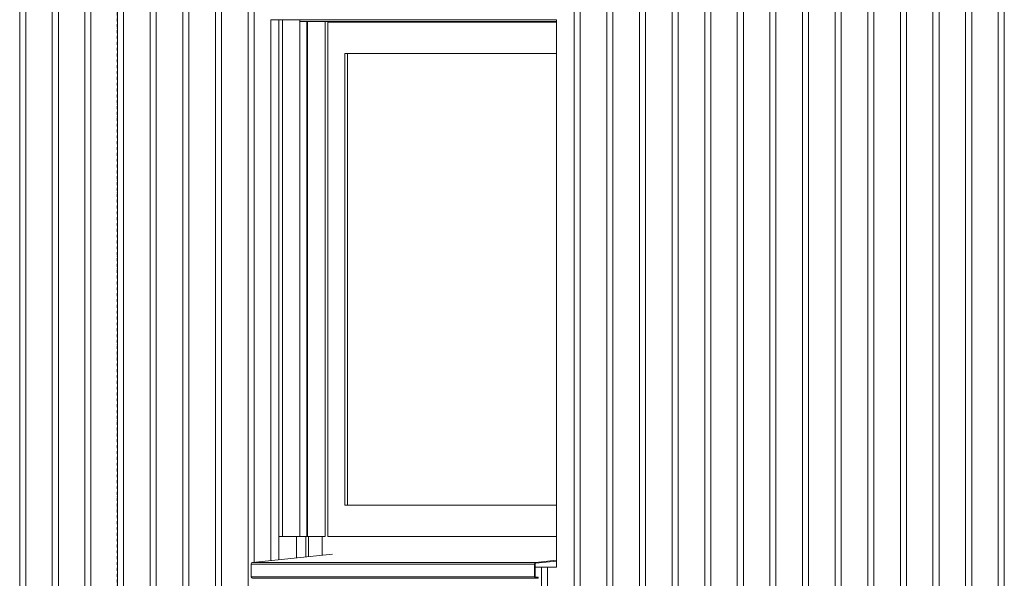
# Model space of a CAD drawing. Extents: x 0 to 92550, y 0 to 59400.
# Tile 81 of 105: x 20529 to 22654, y 46275 to 47480. Entities that reach past the tile are written whole.
import ezdxf
from ezdxf.xclip import XClip

# ---------------------------------------------------------------- set-up
doc = ezdxf.new("R2010")
doc.units = 0
doc.header["$MEASUREMENT"] = 0
doc.header["$XCLIPFRAME"] = 0
doc.linetypes.add('Streep-punt fijn', pattern=[1251.000023, 626.000023, -312.5, 0, -312.5])
for name, color, linetype in [('ZZ 21 Buitenwand spouwblad hsb', 7, 'Continuous'), ('ZZ 31 Waterslagen', 7, 'Continuous'), ('ZZ 31 Zonwering', 7, 'Continuous'), ('ZZ 41 Buitenwandafwerking gevelhout', 7, 'Continuous'), ('ZZ A Stramien', 7, 'Continuous')]:
    doc.layers.add(name, color=color, linetype=linetype)

# ---------------------------------------------------------------- blocks, each defined once
blk = doc.blocks.new('*X19')
at = {"layer": 'ZZ 41 Buitenwandafwerking gevelhout', "color": 7, "linetype": 'Continuous', "lineweight": 5, "ltscale": 0.01}
for p, q in [((21126.1, 46365), (21126.1, 46319)), ((21146.2, 46365), (21146.2, 46321.1)), ((21146.2, 46365), (21146.2, 46321.1))]:
    blk.add_line(p, q, dxfattribs=at)
blk = doc.blocks.new('*X20')
at = {"layer": 'ZZ 41 Buitenwandafwerking gevelhout', "color": 7, "linetype": 'Continuous', "lineweight": 5, "ltscale": 0.01}
for p, q in [((20528.7, 47500), (20528.7, 47400)), ((20528.7, 47500), (20528.7, 47400)), ((20541.8, 47500), (20541.8, 47400)), ((20599.1, 47500), (20599.1, 47400)), ((20599.1, 47500), (20599.1, 47400)), ((20612.2, 47500), (20612.2, 47400)), ((20669.5, 47500), (20669.5, 47400)), ((20669.5, 47500), (20669.5, 47400)), ((20682.6, 47500), (20682.6, 47400)), ((20739.9, 47500), (20739.9, 47400)), ((20739.9, 47500), (20739.9, 47400)), ((20753, 47500), (20753, 47400)), ((20810.3, 47500), (20810.3, 47400)), ((20810.3, 47500), (20810.3, 47400)), ((20823.4, 47500), (20823.4, 47400)), ((20880.7, 47500), (20880.7, 47400)), ((20880.7, 47500), (20880.7, 47400)), ((20893.8, 47500), (20893.8, 47400)), ((20951.1, 47500), (20951.1, 47400)), ((20951.1, 47500), (20951.1, 47400)), ((20964.2, 47500), (20964.2, 47400)), ((21021.5, 47500), (21021.5, 47400)), ((21021.5, 47500), (21021.5, 47400)), ((21034.6, 47500), (21034.6, 47400)), ((21725.4, 47500), (21725.4, 47400)), ((21725.4, 47500), (21725.4, 47400)), ((21738.5, 47500), (21738.5, 47400)), ((21795.8, 47500), (21795.8, 47400)), ((21795.8, 47500), (21795.8, 47400)), ((21808.9, 47500), (21808.9, 47400)), ((21866.2, 47500), (21866.2, 47400)), ((21866.2, 47500), (21866.2, 47400)), ((21879.3, 47500), (21879.3, 47400)), ((21936.6, 47500), (21936.6, 47400)), ((21936.6, 47500), (21936.6, 47400)), ((21949.7, 47500), (21949.7, 47400)), ((22007, 47500), (22007, 47400)), ((22007, 47500), (22007, 47400)), ((22020.1, 47500), (22020.1, 47400)), ((22077.4, 47500), (22077.4, 47400)), ((22077.4, 47500), (22077.4, 47400)), ((22090.5, 47500), (22090.5, 47400)), ((22147.8, 47500), (22147.8, 47400)), ((22147.8, 47500), (22147.8, 47400)), ((22160.9, 47500), (22160.9, 47400)), ((22218.2, 47500), (22218.2, 47400)), ((22218.2, 47500), (22218.2, 47400)), ((22231.3, 47500), (22231.3, 47400)), ((22288.6, 47500), (22288.6, 47400)), ((22288.6, 47500), (22288.6, 47400)), ((22301.7, 47500), (22301.7, 47400)), ((22359, 47500), (22359, 47400)), ((22359, 47500), (22359, 47400)), ((22372.1, 47500), (22372.1, 47400)), ((22429.4, 47500), (22429.4, 47400)), ((22429.4, 47500), (22429.4, 47400)), ((22442.5, 47500), (22442.5, 47400)), ((22499.7, 47500), (22499.7, 47400)), ((22499.7, 47500), (22499.7, 47400)), ((22512.8, 47500), (22512.8, 47400)), ((22570.1, 47500), (22570.1, 47400)), ((22570.1, 47500), (22570.1, 47400)), ((22583.2, 47500), (22583.2, 47400)), ((22640.5, 47500), (22640.5, 47400)), ((22640.5, 47500), (22640.5, 47400)), ((22653.6, 47500), (22653.6, 47400)), ((20528.7, 47400), (20528.7, 47300)), ((20528.7, 47400), (20528.7, 47300)), ((20541.8, 47400), (20541.8, 47300)), ((20599.1, 47400), (20599.1, 47300)), ((20599.1, 47400), (20599.1, 47300)), ((20612.2, 47400), (20612.2, 47300)), ((20669.5, 47400), (20669.5, 47300)), ((20669.5, 47400), (20669.5, 47300)), ((20682.6, 47400), (20682.6, 47300)), ((20739.9, 47400), (20739.9, 47300)), ((20739.9, 47400), (20739.9, 47300)), ((20753, 47400), (20753, 47300)), ((20810.3, 47400), (20810.3, 47300)), ((20810.3, 47400), (20810.3, 47300)), ((20823.4, 47400), (20823.4, 47300)), ((20880.7, 47400), (20880.7, 47300)), ((20880.7, 47400), (20880.7, 47300)), ((20893.8, 47400), (20893.8, 47300)), ((20951.1, 47400), (20951.1, 47300)), ((20951.1, 47400), (20951.1, 47300)), ((20964.2, 47400), (20964.2, 47300)), ((21021.5, 47400), (21021.5, 47300)), ((21021.5, 47400), (21021.5, 47300)), ((21034.6, 47400), (21034.6, 47300)), ((21725.4, 47400), (21725.4, 47300)), ((21725.4, 47400), (21725.4, 47300)), ((21738.5, 47400), (21738.5, 47300)), ((21795.8, 47400), (21795.8, 47300)), ((21795.8, 47400), (21795.8, 47300)), ((21808.9, 47400), (21808.9, 47300)), ((21866.2, 47400), (21866.2, 47300)), ((21866.2, 47400), (21866.2, 47300)), ((21879.3, 47400), (21879.3, 47300)), ((21936.6, 47400), (21936.6, 47300)), ((21936.6, 47400), (21936.6, 47300)), ((21949.7, 47400), (21949.7, 47300)), ((22007, 47400), (22007, 47300)), ((22007, 47400), (22007, 47300)), ((22020.1, 47400), (22020.1, 47300)), ((22077.4, 47400), (22077.4, 47300)), ((22077.4, 47400), (22077.4, 47300)), ((22090.5, 47400), (22090.5, 47300)), ((22147.8, 47400), (22147.8, 47300)), ((22147.8, 47400), (22147.8, 47300)), ((22160.9, 47400), (22160.9, 47300)), ((22218.2, 47400), (22218.2, 47300)), ((22218.2, 47400), (22218.2, 47300)), ((22231.3, 47400), (22231.3, 47300)), ((22288.6, 47400), (22288.6, 47300)), ((22288.6, 47400), (22288.6, 47300)), ((22301.7, 47400), (22301.7, 47300)), ((22359, 47400), (22359, 47300)), ((22359, 47400), (22359, 47300)), ((22372.1, 47400), (22372.1, 47300)), ((22429.4, 47400), (22429.4, 47300)), ((22429.4, 47400), (22429.4, 47300)), ((22442.5, 47400), (22442.5, 47300)), ((22499.7, 47400), (22499.7, 47300)), ((22499.7, 47400), (22499.7, 47300)), ((22512.8, 47400), (22512.8, 47300)), ((22570.1, 47400), (22570.1, 47300)), ((22570.1, 47400), (22570.1, 47300)), ((22583.2, 47400), (22583.2, 47300)), ((22640.5, 47400), (22640.5, 47300)), ((22640.5, 47400), (22640.5, 47300)), ((22653.6, 47400), (22653.6, 47300)), ((20528.7, 47300), (20528.7, 47200)), ((20528.7, 47300), (20528.7, 47200)), ((20541.8, 47300), (20541.8, 47200)), ((20599.1, 47300), (20599.1, 47200)), ((20599.1, 47300), (20599.1, 47200)), ((20612.2, 47300), (20612.2, 47200)), ((20669.5, 47300), (20669.5, 47200)), ((20669.5, 47300), (20669.5, 47200)), ((20682.6, 47300), (20682.6, 47200)), ((20739.9, 47300), (20739.9, 47200)), ((20739.9, 47300), (20739.9, 47200)), ((20753, 47300), (20753, 47200)), ((20810.3, 47300), (20810.3, 47200)), ((20810.3, 47300), (20810.3, 47200)), ((20823.4, 47300), (20823.4, 47200)), ((20880.7, 47300), (20880.7, 47200)), ((20880.7, 47300), (20880.7, 47200)), ((20893.8, 47300), (20893.8, 47200)), ((20951.1, 47300), (20951.1, 47200)), ((20951.1, 47300), (20951.1, 47200)), ((20964.2, 47300), (20964.2, 47200)), ((21021.5, 47300), (21021.5, 47200)), ((21021.5, 47300), (21021.5, 47200)), ((21034.6, 47300), (21034.6, 47200)), ((21725.4, 47300), (21725.4, 47200)), ((21725.4, 47300), (21725.4, 47200)), ((21738.5, 47300), (21738.5, 47200)), ((21795.8, 47300), (21795.8, 47200)), ((21795.8, 47300), (21795.8, 47200)), ((21808.9, 47300), (21808.9, 47200)), ((21866.2, 47300), (21866.2, 47200)), ((21866.2, 47300), (21866.2, 47200)), ((21879.3, 47300), (21879.3, 47200)), ((21936.6, 47300), (21936.6, 47200)), ((21936.6, 47300), (21936.6, 47200)), ((21949.7, 47300), (21949.7, 47200)), ((22007, 47300), (22007, 47200)), ((22007, 47300), (22007, 47200)), ((22020.1, 47300), (22020.1, 47200)), ((22077.4, 47300), (22077.4, 47200)), ((22077.4, 47300), (22077.4, 47200)), ((22090.5, 47300), (22090.5, 47200)), ((22147.8, 47300), (22147.8, 47200)), ((22147.8, 47300), (22147.8, 47200)), ((22160.9, 47300), (22160.9, 47200)), ((22218.2, 47300), (22218.2, 47200)), ((22218.2, 47300), (22218.2, 47200)), ((22231.3, 47300), (22231.3, 47200)), ((22288.6, 47300), (22288.6, 47200)), ((22288.6, 47300), (22288.6, 47200)), ((22301.7, 47300), (22301.7, 47200)), ((22359, 47300), (22359, 47200)), ((22359, 47300), (22359, 47200)), ((22372.1, 47300), (22372.1, 47200)), ((22429.4, 47300), (22429.4, 47200)), ((22429.4, 47300), (22429.4, 47200)), ((22442.5, 47300), (22442.5, 47200)), ((22499.7, 47300), (22499.7, 47200)), ((22499.7, 47300), (22499.7, 47200)), ((22512.8, 47300), (22512.8, 47200)), ((22570.1, 47300), (22570.1, 47200)), ((22570.1, 47300), (22570.1, 47200)), ((22583.2, 47300), (22583.2, 47200)), ((22640.5, 47300), (22640.5, 47200)), ((22640.5, 47300), (22640.5, 47200)), ((22653.6, 47300), (22653.6, 47200)), ((20528.7, 47200), (20528.7, 47100)), ((20528.7, 47200), (20528.7, 47100)), ((20541.8, 47200), (20541.8, 47100)), ((20599.1, 47200), (20599.1, 47100)), ((20599.1, 47200), (20599.1, 47100)), ((20612.2, 47200), (20612.2, 47100)), ((20669.5, 47200), (20669.5, 47100)), ((20669.5, 47200), (20669.5, 47100)), ((20682.6, 47200), (20682.6, 47100)), ((20739.9, 47200), (20739.9, 47100)), ((20739.9, 47200), (20739.9, 47100)), ((20753, 47200), (20753, 47100)), ((20810.3, 47200), (20810.3, 47100)), ((20810.3, 47200), (20810.3, 47100)), ((20823.4, 47200), (20823.4, 47100)), ((20880.7, 47200), (20880.7, 47100)), ((20880.7, 47200), (20880.7, 47100)), ((20893.8, 47200), (20893.8, 47100)), ((20951.1, 47200), (20951.1, 47100)), ((20951.1, 47200), (20951.1, 47100)), ((20964.2, 47200), (20964.2, 47100)), ((21021.5, 47200), (21021.5, 47100)), ((21021.5, 47200), (21021.5, 47100)), ((21034.6, 47200), (21034.6, 47100)), ((21725.4, 47200), (21725.4, 47100)), ((21725.4, 47200), (21725.4, 47100)), ((21738.5, 47200), (21738.5, 47100)), ((21795.8, 47200), (21795.8, 47100)), ((21795.8, 47200), (21795.8, 47100)), ((21808.9, 47200), (21808.9, 47100)), ((21866.2, 47200), (21866.2, 47100)), ((21866.2, 47200), (21866.2, 47100)), ((21879.3, 47200), (21879.3, 47100)), ((21936.6, 47200), (21936.6, 47100)), ((21936.6, 47200), (21936.6, 47100)), ((21949.7, 47200), (21949.7, 47100)), ((22007, 47200), (22007, 47100)), ((22007, 47200), (22007, 47100)), ((22020.1, 47200), (22020.1, 47100)), ((22077.4, 47200), (22077.4, 47100)), ((22077.4, 47200), (22077.4, 47100)), ((22090.5, 47200), (22090.5, 47100)), ((22147.8, 47200), (22147.8, 47100)), ((22147.8, 47200), (22147.8, 47100)), ((22160.9, 47200), (22160.9, 47100)), ((22218.2, 47200), (22218.2, 47100)), ((22218.2, 47200), (22218.2, 47100)), ((22231.3, 47200), (22231.3, 47100)), ((22288.6, 47200), (22288.6, 47100)), ((22288.6, 47200), (22288.6, 47100)), ((22301.7, 47200), (22301.7, 47100)), ((22359, 47200), (22359, 47100)), ((22359, 47200), (22359, 47100)), ((22372.1, 47200), (22372.1, 47100)), ((22429.4, 47200), (22429.4, 47100)), ((22429.4, 47200), (22429.4, 47100)), ((22442.5, 47200), (22442.5, 47100)), ((22499.7, 47200), (22499.7, 47100)), ((22499.7, 47200), (22499.7, 47100)), ((22512.8, 47200), (22512.8, 47100)), ((22570.1, 47200), (22570.1, 47100)), ((22570.1, 47200), (22570.1, 47100)), ((22583.2, 47200), (22583.2, 47100)), ((22640.5, 47200), (22640.5, 47100)), ((22640.5, 47200), (22640.5, 47100)), ((22653.6, 47200), (22653.6, 47100)), ((20528.7, 47100), (20528.7, 47000)), ((20528.7, 47100), (20528.7, 47000)), ((20541.8, 47100), (20541.8, 47000)), ((20599.1, 47100), (20599.1, 47000)), ((20599.1, 47100), (20599.1, 47000)), ((20612.2, 47100), (20612.2, 47000)), ((20669.5, 47100), (20669.5, 47000)), ((20669.5, 47100), (20669.5, 47000)), ((20682.6, 47100), (20682.6, 47000)), ((20739.9, 47100), (20739.9, 47000)), ((20739.9, 47100), (20739.9, 47000)), ((20753, 47100), (20753, 47000)), ((20810.3, 47100), (20810.3, 47000)), ((20810.3, 47100), (20810.3, 47000)), ((20823.4, 47100), (20823.4, 47000)), ((20880.7, 47100), (20880.7, 47000)), ((20880.7, 47100), (20880.7, 47000)), ((20893.8, 47100), (20893.8, 47000)), ((20951.1, 47100), (20951.1, 47000)), ((20951.1, 47100), (20951.1, 47000)), ((20964.2, 47100), (20964.2, 47000)), ((21021.5, 47100), (21021.5, 47000)), ((21021.5, 47100), (21021.5, 47000)), ((21034.6, 47100), (21034.6, 47000)), ((21725.4, 47100), (21725.4, 47000)), ((21725.4, 47100), (21725.4, 47000)), ((21738.5, 47100), (21738.5, 47000)), ((21795.8, 47100), (21795.8, 47000)), ((21795.8, 47100), (21795.8, 47000)), ((21808.9, 47100), (21808.9, 47000)), ((21866.2, 47100), (21866.2, 47000)), ((21866.2, 47100), (21866.2, 47000)), ((21879.3, 47100), (21879.3, 47000)), ((21936.6, 47100), (21936.6, 47000)), ((21936.6, 47100), (21936.6, 47000)), ((21949.7, 47100), (21949.7, 47000)), ((22007, 47100), (22007, 47000)), ((22007, 47100), (22007, 47000)), ((22020.1, 47100), (22020.1, 47000)), ((22077.4, 47100), (22077.4, 47000)), ((22077.4, 47100), (22077.4, 47000)), ((22090.5, 47100), (22090.5, 47000)), ((22147.8, 47100), (22147.8, 47000)), ((22147.8, 47100), (22147.8, 47000)), ((22160.9, 47100), (22160.9, 47000)), ((22218.2, 47100), (22218.2, 47000)), ((22218.2, 47100), (22218.2, 47000)), ((22231.3, 47100), (22231.3, 47000)), ((22288.6, 47100), (22288.6, 47000)), ((22288.6, 47100), (22288.6, 47000)), ((22301.7, 47100), (22301.7, 47000)), ((22359, 47100), (22359, 47000)), ((22359, 47100), (22359, 47000)), ((22372.1, 47100), (22372.1, 47000)), ((22429.4, 47100), (22429.4, 47000)), ((22429.4, 47100), (22429.4, 47000)), ((22442.5, 47100), (22442.5, 47000)), ((22499.7, 47100), (22499.7, 47000)), ((22499.7, 47100), (22499.7, 47000)), ((22512.8, 47100), (22512.8, 47000)), ((22570.1, 47100), (22570.1, 47000)), ((22570.1, 47100), (22570.1, 47000)), ((22583.2, 47100), (22583.2, 47000)), ((22640.5, 47100), (22640.5, 47000)), ((22640.5, 47100), (22640.5, 47000)), ((22653.6, 47100), (22653.6, 47000)), ((20528.7, 47000), (20528.7, 46900)), ((20528.7, 47000), (20528.7, 46900)), ((20541.8, 47000), (20541.8, 46900)), ((20599.1, 47000), (20599.1, 46900)), ((20599.1, 47000), (20599.1, 46900)), ((20612.2, 47000), (20612.2, 46900)), ((20669.5, 47000), (20669.5, 46900)), ((20669.5, 47000), (20669.5, 46900)), ((20682.6, 47000), (20682.6, 46900)), ((20739.9, 47000), (20739.9, 46900)), ((20739.9, 47000), (20739.9, 46900)), ((20753, 47000), (20753, 46900)), ((20810.3, 47000), (20810.3, 46900)), ((20810.3, 47000), (20810.3, 46900)), ((20823.4, 47000), (20823.4, 46900)), ((20880.7, 47000), (20880.7, 46900)), ((20880.7, 47000), (20880.7, 46900)), ((20893.8, 47000), (20893.8, 46900)), ((20951.1, 47000), (20951.1, 46900)), ((20951.1, 47000), (20951.1, 46900)), ((20964.2, 47000), (20964.2, 46900)), ((21021.5, 47000), (21021.5, 46900)), ((21021.5, 47000), (21021.5, 46900)), ((21034.6, 47000), (21034.6, 46900)), ((21725.4, 47000), (21725.4, 46900)), ((21725.4, 47000), (21725.4, 46900)), ((21738.5, 47000), (21738.5, 46900)), ((21795.8, 47000), (21795.8, 46900)), ((21795.8, 47000), (21795.8, 46900)), ((21808.9, 47000), (21808.9, 46900)), ((21866.2, 47000), (21866.2, 46900)), ((21866.2, 47000), (21866.2, 46900)), ((21879.3, 47000), (21879.3, 46900)), ((21936.6, 47000), (21936.6, 46900)), ((21936.6, 47000), (21936.6, 46900)), ((21949.7, 47000), (21949.7, 46900)), ((22007, 47000), (22007, 46900)), ((22007, 47000), (22007, 46900)), ((22020.1, 47000), (22020.1, 46900)), ((22077.4, 47000), (22077.4, 46900)), ((22077.4, 47000), (22077.4, 46900)), ((22090.5, 47000), (22090.5, 46900)), ((22147.8, 47000), (22147.8, 46900)), ((22147.8, 47000), (22147.8, 46900)), ((22160.9, 47000), (22160.9, 46900)), ((22218.2, 47000), (22218.2, 46900)), ((22218.2, 47000), (22218.2, 46900)), ((22231.3, 47000), (22231.3, 46900)), ((22288.6, 47000), (22288.6, 46900)), ((22288.6, 47000), (22288.6, 46900)), ((22301.7, 47000), (22301.7, 46900)), ((22359, 47000), (22359, 46900)), ((22359, 47000), (22359, 46900)), ((22372.1, 47000), (22372.1, 46900)), ((22429.4, 47000), (22429.4, 46900)), ((22429.4, 47000), (22429.4, 46900)), ((22442.5, 47000), (22442.5, 46900)), ((22499.7, 47000), (22499.7, 46900)), ((22499.7, 47000), (22499.7, 46900)), ((22512.8, 47000), (22512.8, 46900)), ((22570.1, 47000), (22570.1, 46900)), ((22570.1, 47000), (22570.1, 46900)), ((22583.2, 47000), (22583.2, 46900)), ((22640.5, 47000), (22640.5, 46900)), ((22640.5, 47000), (22640.5, 46900)), ((22653.6, 47000), (22653.6, 46900)), ((20528.7, 46900), (20528.7, 46800)), ((20528.7, 46900), (20528.7, 46800)), ((20541.8, 46900), (20541.8, 46800)), ((20599.1, 46900), (20599.1, 46800)), ((20599.1, 46900), (20599.1, 46800)), ((20612.2, 46900), (20612.2, 46800)), ((20669.5, 46900), (20669.5, 46800)), ((20669.5, 46900), (20669.5, 46800)), ((20682.6, 46900), (20682.6, 46800)), ((20739.9, 46900), (20739.9, 46800)), ((20739.9, 46900), (20739.9, 46800)), ((20753, 46900), (20753, 46800)), ((20810.3, 46900), (20810.3, 46800)), ((20810.3, 46900), (20810.3, 46800)), ((20823.4, 46900), (20823.4, 46800)), ((20880.7, 46900), (20880.7, 46800)), ((20880.7, 46900), (20880.7, 46800)), ((20893.8, 46900), (20893.8, 46800)), ((20951.1, 46900), (20951.1, 46800)), ((20951.1, 46900), (20951.1, 46800)), ((20964.2, 46900), (20964.2, 46800)), ((21021.5, 46900), (21021.5, 46800)), ((21021.5, 46900), (21021.5, 46800)), ((21034.6, 46900), (21034.6, 46800)), ((21725.4, 46900), (21725.4, 46800)), ((21725.4, 46900), (21725.4, 46800)), ((21738.5, 46900), (21738.5, 46800)), ((21795.8, 46900), (21795.8, 46800)), ((21795.8, 46900), (21795.8, 46800)), ((21808.9, 46900), (21808.9, 46800)), ((21866.2, 46900), (21866.2, 46800)), ((21866.2, 46900), (21866.2, 46800)), ((21879.3, 46900), (21879.3, 46800)), ((21936.6, 46900), (21936.6, 46800)), ((21936.6, 46900), (21936.6, 46800)), ((21949.7, 46900), (21949.7, 46800)), ((22007, 46900), (22007, 46800)), ((22007, 46900), (22007, 46800)), ((22020.1, 46900), (22020.1, 46800)), ((22077.4, 46900), (22077.4, 46800)), ((22077.4, 46900), (22077.4, 46800)), ((22090.5, 46900), (22090.5, 46800)), ((22147.8, 46900), (22147.8, 46800)), ((22147.8, 46900), (22147.8, 46800)), ((22160.9, 46900), (22160.9, 46800)), ((22218.2, 46900), (22218.2, 46800)), ((22218.2, 46900), (22218.2, 46800)), ((22231.3, 46900), (22231.3, 46800)), ((22288.6, 46900), (22288.6, 46800)), ((22288.6, 46900), (22288.6, 46800)), ((22301.7, 46900), (22301.7, 46800)), ((22359, 46900), (22359, 46800)), ((22359, 46900), (22359, 46800)), ((22372.1, 46900), (22372.1, 46800)), ((22429.4, 46900), (22429.4, 46800)), ((22429.4, 46900), (22429.4, 46800)), ((22442.5, 46900), (22442.5, 46800)), ((22499.7, 46900), (22499.7, 46800)), ((22499.7, 46900), (22499.7, 46800)), ((22512.8, 46900), (22512.8, 46800)), ((22570.1, 46900), (22570.1, 46800)), ((22570.1, 46900), (22570.1, 46800)), ((22583.2, 46900), (22583.2, 46800)), ((22640.5, 46900), (22640.5, 46800)), ((22640.5, 46900), (22640.5, 46800)), ((22653.6, 46900), (22653.6, 46800)), ((20528.7, 46800), (20528.7, 46700)), ((20528.7, 46800), (20528.7, 46700)), ((20541.8, 46800), (20541.8, 46700)), ((20599.1, 46800), (20599.1, 46700)), ((20599.1, 46800), (20599.1, 46700)), ((20612.2, 46800), (20612.2, 46700)), ((20669.5, 46800), (20669.5, 46700)), ((20669.5, 46800), (20669.5, 46700)), ((20682.6, 46800), (20682.6, 46700)), ((20739.9, 46800), (20739.9, 46700)), ((20739.9, 46800), (20739.9, 46700)), ((20753, 46800), (20753, 46700)), ((20810.3, 46800), (20810.3, 46700)), ((20810.3, 46800), (20810.3, 46700)), ((20823.4, 46800), (20823.4, 46700)), ((20880.7, 46800), (20880.7, 46700)), ((20880.7, 46800), (20880.7, 46700)), ((20893.8, 46800), (20893.8, 46700)), ((20951.1, 46800), (20951.1, 46700)), ((20951.1, 46800), (20951.1, 46700)), ((20964.2, 46800), (20964.2, 46700)), ((21021.5, 46800), (21021.5, 46700)), ((21021.5, 46800), (21021.5, 46700)), ((21034.6, 46800), (21034.6, 46700)), ((21725.4, 46800), (21725.4, 46700)), ((21725.4, 46800), (21725.4, 46700)), ((21738.5, 46800), (21738.5, 46700)), ((21795.8, 46800), (21795.8, 46700)), ((21795.8, 46800), (21795.8, 46700)), ((21808.9, 46800), (21808.9, 46700)), ((21866.2, 46800), (21866.2, 46700)), ((21866.2, 46800), (21866.2, 46700)), ((21879.3, 46800), (21879.3, 46700)), ((21936.6, 46800), (21936.6, 46700)), ((21936.6, 46800), (21936.6, 46700)), ((21949.7, 46800), (21949.7, 46700)), ((22007, 46800), (22007, 46700)), ((22007, 46800), (22007, 46700)), ((22020.1, 46800), (22020.1, 46700)), ((22077.4, 46800), (22077.4, 46700)), ((22077.4, 46800), (22077.4, 46700)), ((22090.5, 46800), (22090.5, 46700)), ((22147.8, 46800), (22147.8, 46700)), ((22147.8, 46800), (22147.8, 46700)), ((22160.9, 46800), (22160.9, 46700)), ((22218.2, 46800), (22218.2, 46700)), ((22218.2, 46800), (22218.2, 46700)), ((22231.3, 46800), (22231.3, 46700)), ((22288.6, 46800), (22288.6, 46700)), ((22288.6, 46800), (22288.6, 46700)), ((22301.7, 46800), (22301.7, 46700)), ((22359, 46800), (22359, 46700)), ((22359, 46800), (22359, 46700)), ((22372.1, 46800), (22372.1, 46700)), ((22429.4, 46800), (22429.4, 46700)), ((22429.4, 46800), (22429.4, 46700)), ((22442.5, 46800), (22442.5, 46700)), ((22499.7, 46800), (22499.7, 46700)), ((22499.7, 46800), (22499.7, 46700)), ((22512.8, 46800), (22512.8, 46700)), ((22570.1, 46800), (22570.1, 46700)), ((22570.1, 46800), (22570.1, 46700)), ((22583.2, 46800), (22583.2, 46700)), ((22640.5, 46800), (22640.5, 46700)), ((22640.5, 46800), (22640.5, 46700)), ((22653.6, 46800), (22653.6, 46700)), ((20528.7, 46700), (20528.7, 46600)), ((20528.7, 46700), (20528.7, 46600)), ((20541.8, 46700), (20541.8, 46600)), ((20599.1, 46700), (20599.1, 46600)), ((20599.1, 46700), (20599.1, 46600)), ((20612.2, 46700), (20612.2, 46600)), ((20669.5, 46700), (20669.5, 46600)), ((20669.5, 46700), (20669.5, 46600)), ((20682.6, 46700), (20682.6, 46600)), ((20739.9, 46700), (20739.9, 46600)), ((20739.9, 46700), (20739.9, 46600)), ((20753, 46700), (20753, 46600)), ((20810.3, 46700), (20810.3, 46600)), ((20810.3, 46700), (20810.3, 46600)), ((20823.4, 46700), (20823.4, 46600)), ((20880.7, 46700), (20880.7, 46600)), ((20880.7, 46700), (20880.7, 46600)), ((20893.8, 46700), (20893.8, 46600)), ((20951.1, 46700), (20951.1, 46600)), ((20951.1, 46700), (20951.1, 46600)), ((20964.2, 46700), (20964.2, 46600)), ((21021.5, 46700), (21021.5, 46600)), ((21021.5, 46700), (21021.5, 46600)), ((21034.6, 46700), (21034.6, 46600)), ((21725.4, 46700), (21725.4, 46600)), ((21725.4, 46700), (21725.4, 46600)), ((21738.5, 46700), (21738.5, 46600)), ((21795.8, 46700), (21795.8, 46600)), ((21795.8, 46700), (21795.8, 46600)), ((21808.9, 46700), (21808.9, 46600)), ((21866.2, 46700), (21866.2, 46600)), ((21866.2, 46700), (21866.2, 46600)), ((21879.3, 46700), (21879.3, 46600)), ((21936.6, 46700), (21936.6, 46600)), ((21936.6, 46700), (21936.6, 46600)), ((21949.7, 46700), (21949.7, 46600)), ((22007, 46700), (22007, 46600)), ((22007, 46700), (22007, 46600)), ((22020.1, 46700), (22020.1, 46600)), ((22077.4, 46700), (22077.4, 46600)), ((22077.4, 46700), (22077.4, 46600)), ((22090.5, 46700), (22090.5, 46600)), ((22147.8, 46700), (22147.8, 46600)), ((22147.8, 46700), (22147.8, 46600)), ((22160.9, 46700), (22160.9, 46600)), ((22218.2, 46700), (22218.2, 46600)), ((22218.2, 46700), (22218.2, 46600)), ((22231.3, 46700), (22231.3, 46600)), ((22288.6, 46700), (22288.6, 46600)), ((22288.6, 46700), (22288.6, 46600)), ((22301.7, 46700), (22301.7, 46600)), ((22359, 46700), (22359, 46600)), ((22359, 46700), (22359, 46600)), ((22372.1, 46700), (22372.1, 46600)), ((22429.4, 46700), (22429.4, 46600)), ((22429.4, 46700), (22429.4, 46600)), ((22442.5, 46700), (22442.5, 46600)), ((22499.7, 46700), (22499.7, 46600)), ((22499.7, 46700), (22499.7, 46600)), ((22512.8, 46700), (22512.8, 46600)), ((22570.1, 46700), (22570.1, 46600)), ((22570.1, 46700), (22570.1, 46600)), ((22583.2, 46700), (22583.2, 46600)), ((22640.5, 46700), (22640.5, 46600)), ((22640.5, 46700), (22640.5, 46600)), ((22653.6, 46700), (22653.6, 46600)), ((20528.7, 46600), (20528.7, 46500)), ((20528.7, 46600), (20528.7, 46500)), ((20541.8, 46600), (20541.8, 46500)), ((20599.1, 46600), (20599.1, 46500)), ((20599.1, 46600), (20599.1, 46500)), ((20612.2, 46600), (20612.2, 46500)), ((20669.5, 46600), (20669.5, 46500)), ((20669.5, 46600), (20669.5, 46500)), ((20682.6, 46600), (20682.6, 46500)), ((20739.9, 46600), (20739.9, 46500)), ((20739.9, 46600), (20739.9, 46500)), ((20753, 46600), (20753, 46500)), ((20810.3, 46600), (20810.3, 46500)), ((20810.3, 46600), (20810.3, 46500)), ((20823.4, 46600), (20823.4, 46500)), ((20880.7, 46600), (20880.7, 46500)), ((20880.7, 46600), (20880.7, 46500)), ((20893.8, 46600), (20893.8, 46500)), ((20951.1, 46600), (20951.1, 46500)), ((20951.1, 46600), (20951.1, 46500)), ((20964.2, 46600), (20964.2, 46500)), ((21021.5, 46600), (21021.5, 46500)), ((21021.5, 46600), (21021.5, 46500)), ((21034.6, 46600), (21034.6, 46500)), ((21725.4, 46600), (21725.4, 46500)), ((21725.4, 46600), (21725.4, 46500)), ((21738.5, 46600), (21738.5, 46500)), ((21795.8, 46600), (21795.8, 46500)), ((21795.8, 46600), (21795.8, 46500)), ((21808.9, 46600), (21808.9, 46500)), ((21866.2, 46600), (21866.2, 46500)), ((21866.2, 46600), (21866.2, 46500)), ((21879.3, 46600), (21879.3, 46500)), ((21936.6, 46600), (21936.6, 46500)), ((21936.6, 46600), (21936.6, 46500)), ((21949.7, 46600), (21949.7, 46500)), ((22007, 46600), (22007, 46500)), ((22007, 46600), (22007, 46500)), ((22020.1, 46600), (22020.1, 46500)), ((22077.4, 46600), (22077.4, 46500)), ((22077.4, 46600), (22077.4, 46500)), ((22090.5, 46600), (22090.5, 46500)), ((22147.8, 46600), (22147.8, 46500)), ((22147.8, 46600), (22147.8, 46500)), ((22160.9, 46600), (22160.9, 46500)), ((22218.2, 46600), (22218.2, 46500)), ((22218.2, 46600), (22218.2, 46500)), ((22231.3, 46600), (22231.3, 46500)), ((22288.6, 46600), (22288.6, 46500)), ((22288.6, 46600), (22288.6, 46500)), ((22301.7, 46600), (22301.7, 46500)), ((22359, 46600), (22359, 46500)), ((22359, 46600), (22359, 46500)), ((22372.1, 46600), (22372.1, 46500)), ((22429.4, 46600), (22429.4, 46500)), ((22429.4, 46600), (22429.4, 46500)), ((22442.5, 46600), (22442.5, 46500)), ((22499.7, 46600), (22499.7, 46500)), ((22499.7, 46600), (22499.7, 46500)), ((22512.8, 46600), (22512.8, 46500)), ((22570.1, 46600), (22570.1, 46500)), ((22570.1, 46600), (22570.1, 46500)), ((22583.2, 46600), (22583.2, 46500)), ((22640.5, 46600), (22640.5, 46500)), ((22640.5, 46600), (22640.5, 46500)), ((22653.6, 46600), (22653.6, 46500)), ((20528.7, 46500), (20528.7, 46400)), ((20528.7, 46500), (20528.7, 46400)), ((20541.8, 46500), (20541.8, 46400)), ((20599.1, 46500), (20599.1, 46400)), ((20599.1, 46500), (20599.1, 46400)), ((20612.2, 46500), (20612.2, 46400)), ((20669.5, 46500), (20669.5, 46400)), ((20669.5, 46500), (20669.5, 46400)), ((20682.6, 46500), (20682.6, 46400)), ((20739.9, 46500), (20739.9, 46400)), ((20739.9, 46500), (20739.9, 46400)), ((20753, 46500), (20753, 46400)), ((20810.3, 46500), (20810.3, 46400)), ((20810.3, 46500), (20810.3, 46400)), ((20823.4, 46500), (20823.4, 46400)), ((20880.7, 46500), (20880.7, 46400)), ((20880.7, 46500), (20880.7, 46400)), ((20893.8, 46500), (20893.8, 46400)), ((20951.1, 46500), (20951.1, 46400)), ((20951.1, 46500), (20951.1, 46400)), ((20964.2, 46500), (20964.2, 46400)), ((21021.5, 46500), (21021.5, 46400)), ((21021.5, 46500), (21021.5, 46400)), ((21034.6, 46500), (21034.6, 46400)), ((21725.4, 46500), (21725.4, 46400)), ((21725.4, 46500), (21725.4, 46400)), ((21738.5, 46500), (21738.5, 46400)), ((21795.8, 46500), (21795.8, 46400)), ((21795.8, 46500), (21795.8, 46400)), ((21808.9, 46500), (21808.9, 46400)), ((21866.2, 46500), (21866.2, 46400)), ((21866.2, 46500), (21866.2, 46400)), ((21879.3, 46500), (21879.3, 46400)), ((21936.6, 46500), (21936.6, 46400)), ((21936.6, 46500), (21936.6, 46400)), ((21949.7, 46500), (21949.7, 46400)), ((22007, 46500), (22007, 46400)), ((22007, 46500), (22007, 46400)), ((22020.1, 46500), (22020.1, 46400)), ((22077.4, 46500), (22077.4, 46400)), ((22077.4, 46500), (22077.4, 46400)), ((22090.5, 46500), (22090.5, 46400)), ((22147.8, 46500), (22147.8, 46400)), ((22147.8, 46500), (22147.8, 46400)), ((22160.9, 46500), (22160.9, 46400)), ((22218.2, 46500), (22218.2, 46400)), ((22218.2, 46500), (22218.2, 46400)), ((22231.3, 46500), (22231.3, 46400)), ((22288.6, 46500), (22288.6, 46400)), ((22288.6, 46500), (22288.6, 46400)), ((22301.7, 46500), (22301.7, 46400)), ((22359, 46500), (22359, 46400)), ((22359, 46500), (22359, 46400)), ((22372.1, 46500), (22372.1, 46400)), ((22429.4, 46500), (22429.4, 46400)), ((22429.4, 46500), (22429.4, 46400)), ((22442.5, 46500), (22442.5, 46400)), ((22499.7, 46500), (22499.7, 46400)), ((22499.7, 46500), (22499.7, 46400)), ((22512.8, 46500), (22512.8, 46400)), ((22570.1, 46500), (22570.1, 46400)), ((22570.1, 46500), (22570.1, 46400)), ((22583.2, 46500), (22583.2, 46400)), ((22640.5, 46500), (22640.5, 46400)), ((22640.5, 46500), (22640.5, 46400)), ((22653.6, 46500), (22653.6, 46400)), ((20528.7, 46400), (20528.7, 46300)), ((20528.7, 46400), (20528.7, 46300)), ((20541.8, 46400), (20541.8, 46300)), ((20599.1, 46400), (20599.1, 46300)), ((20599.1, 46400), (20599.1, 46300)), ((20612.2, 46400), (20612.2, 46300)), ((20669.5, 46400), (20669.5, 46300)), ((20669.5, 46400), (20669.5, 46300)), ((20682.6, 46400), (20682.6, 46300)), ((20739.9, 46400), (20739.9, 46300)), ((20739.9, 46400), (20739.9, 46300)), ((20753, 46400), (20753, 46300)), ((20810.3, 46400), (20810.3, 46300)), ((20810.3, 46400), (20810.3, 46300)), ((20823.4, 46400), (20823.4, 46300)), ((20880.7, 46400), (20880.7, 46300)), ((20880.7, 46400), (20880.7, 46300)), ((20893.8, 46400), (20893.8, 46300)), ((20951.1, 46400), (20951.1, 46300)), ((20951.1, 46400), (20951.1, 46300)), ((20964.2, 46400), (20964.2, 46300)), ((21021.5, 46400), (21021.5, 46300)), ((21021.5, 46400), (21021.5, 46300)), ((21034.6, 46400), (21034.6, 46309.4)), ((21725.4, 46400), (21725.4, 46300)), ((21725.4, 46400), (21725.4, 46300)), ((21738.5, 46400), (21738.5, 46300)), ((21795.8, 46400), (21795.8, 46300)), ((21795.8, 46400), (21795.8, 46300)), ((21808.9, 46400), (21808.9, 46300)), ((21866.2, 46400), (21866.2, 46300)), ((21866.2, 46400), (21866.2, 46300)), ((21879.3, 46400), (21879.3, 46300)), ((21936.6, 46400), (21936.6, 46300)), ((21936.6, 46400), (21936.6, 46300)), ((21949.7, 46400), (21949.7, 46300)), ((22007, 46400), (22007, 46300)), ((22007, 46400), (22007, 46300)), ((22020.1, 46400), (22020.1, 46300)), ((22077.4, 46400), (22077.4, 46300)), ((22077.4, 46400), (22077.4, 46300)), ((22090.5, 46400), (22090.5, 46300)), ((22147.8, 46400), (22147.8, 46300)), ((22147.8, 46400), (22147.8, 46300)), ((22160.9, 46400), (22160.9, 46300)), ((22218.2, 46400), (22218.2, 46300)), ((22218.2, 46400), (22218.2, 46300)), ((22231.3, 46400), (22231.3, 46300)), ((22288.6, 46400), (22288.6, 46300)), ((22288.6, 46400), (22288.6, 46300)), ((22301.7, 46400), (22301.7, 46300)), ((22359, 46400), (22359, 46300)), ((22359, 46400), (22359, 46300)), ((22372.1, 46400), (22372.1, 46300)), ((22429.4, 46400), (22429.4, 46300)), ((22429.4, 46400), (22429.4, 46300)), ((22442.5, 46400), (22442.5, 46300)), ((22499.7, 46400), (22499.7, 46300)), ((22499.7, 46400), (22499.7, 46300)), ((22512.8, 46400), (22512.8, 46300)), ((22570.1, 46400), (22570.1, 46300)), ((22570.1, 46400), (22570.1, 46300)), ((22583.2, 46400), (22583.2, 46300)), ((22640.5, 46400), (22640.5, 46300)), ((22640.5, 46400), (22640.5, 46300)), ((22653.6, 46400), (22653.6, 46300)), ((20528.7, 46300), (20528.7, 46200)), ((20528.7, 46300), (20528.7, 46200)), ((20541.8, 46300), (20541.8, 46200)), ((20599.1, 46300), (20599.1, 46200)), ((20599.1, 46300), (20599.1, 46200)), ((20612.2, 46300), (20612.2, 46200)), ((20669.5, 46300), (20669.5, 46200)), ((20669.5, 46300), (20669.5, 46200)), ((20682.6, 46300), (20682.6, 46200)), ((20739.9, 46300), (20739.9, 46200)), ((20739.9, 46300), (20739.9, 46200)), ((20753, 46300), (20753, 46200)), ((20810.3, 46300), (20810.3, 46200)), ((20810.3, 46300), (20810.3, 46200)), ((20823.4, 46300), (20823.4, 46200)), ((20880.7, 46300), (20880.7, 46200)), ((20880.7, 46300), (20880.7, 46200)), ((20893.8, 46300), (20893.8, 46200)), ((20951.1, 46300), (20951.1, 46200)), ((20951.1, 46300), (20951.1, 46200)), ((20964.2, 46300), (20964.2, 46200)), ((21021.5, 46300), (21021.5, 46200)), ((21021.5, 46300), (21021.5, 46200)), ((21655, 46299), (21655, 46200)), ((21655, 46299), (21655, 46200)), ((21668.1, 46299), (21668.1, 46200)), ((21725.4, 46300), (21725.4, 46200)), ((21725.4, 46300), (21725.4, 46200)), ((21738.5, 46300), (21738.5, 46200)), ((21795.8, 46300), (21795.8, 46200)), ((21795.8, 46300), (21795.8, 46200)), ((21808.9, 46300), (21808.9, 46200)), ((21866.2, 46300), (21866.2, 46200)), ((21866.2, 46300), (21866.2, 46200)), ((21879.3, 46300), (21879.3, 46200)), ((21936.6, 46300), (21936.6, 46200)), ((21936.6, 46300), (21936.6, 46200)), ((21949.7, 46300), (21949.7, 46200)), ((22007, 46300), (22007, 46200)), ((22007, 46300), (22007, 46200)), ((22020.1, 46300), (22020.1, 46200)), ((22077.4, 46300), (22077.4, 46200)), ((22077.4, 46300), (22077.4, 46200)), ((22090.5, 46300), (22090.5, 46200)), ((22147.8, 46300), (22147.8, 46200)), ((22147.8, 46300), (22147.8, 46200)), ((22160.9, 46300), (22160.9, 46200)), ((22218.2, 46300), (22218.2, 46200)), ((22218.2, 46300), (22218.2, 46200)), ((22231.3, 46300), (22231.3, 46200)), ((22288.6, 46300), (22288.6, 46200)), ((22288.6, 46300), (22288.6, 46200)), ((22301.7, 46300), (22301.7, 46200)), ((22359, 46300), (22359, 46200)), ((22359, 46300), (22359, 46200)), ((22372.1, 46300), (22372.1, 46200)), ((22429.4, 46300), (22429.4, 46200)), ((22429.4, 46300), (22429.4, 46200)), ((22442.5, 46300), (22442.5, 46200)), ((22499.7, 46300), (22499.7, 46200)), ((22499.7, 46300), (22499.7, 46200)), ((22512.8, 46300), (22512.8, 46200)), ((22570.1, 46300), (22570.1, 46200)), ((22570.1, 46300), (22570.1, 46200)), ((22583.2, 46300), (22583.2, 46200)), ((22640.5, 46300), (22640.5, 46200)), ((22640.5, 46300), (22640.5, 46200)), ((22653.6, 46300), (22653.6, 46200))]:
    blk.add_line(p, q, dxfattribs=at)
blk = doc.blocks.new('Drawing_1_1', base_point=(5738.9, 38400))
at = {"layer": 'ZZ 21 Buitenwand spouwblad hsb', "color": 7, "linetype": 'Continuous', "lineweight": 5, "ltscale": 0.01}
for p, q in [((21152.3, 46321.7), (21152.3, 46365)), ((21181.7, 46324.8), (21181.7, 46365))]:
    blk.add_line(p, q, dxfattribs=at)
at = {"layer": 'ZZ 31 Waterslagen', "color": 7, "linetype": 'Continuous', "lineweight": 5, "ltscale": 0.01}
for p, q in [((21031, 46309.1), (21204, 46327.1)), ((21028.5, 46305.8), (21029.2, 46308)), ((21028.5, 46278.2), (21028.5, 46305.8)), ((21639.6, 46305.8), (21028.5, 46305.8)), ((21029.2, 46308), (21031, 46309.1)), ((21642.1, 46309.1), (21031, 46309.1)), ((21639.6, 46305.8), (21640.4, 46308)), ((21639.6, 46278.2), (21639.6, 46305.8)), ((21640.4, 46308), (21642.1, 46309.1)), ((21641.5, 46306.8), (21641.1, 46305.8)), ((21641.1, 46305.8), (21641.1, 46278.2)), ((21642.3, 46307.3), (21641.5, 46306.8)), ((21642.1, 46309.1), (21687.2, 46313.8)), ((21687.2, 46312), (21642.3, 46307.3)), ((21029.4, 46275.8), (21028.5, 46278.2)), ((21639.6, 46278.2), (21028.5, 46278.2)), ((21031.4, 46275), (21029.4, 46275.8)), ((21642.6, 46275), (21031.4, 46275)), ((21640.5, 46275.8), (21639.6, 46278.2)), ((21642.6, 46275), (21640.5, 46275.8)), ((21641.1, 46278.2), (21641.5, 46277.2)), ((21648, 46277.4), (21641.5, 46277.4)), ((21641.5, 46277.2), (21642.5, 46276.8)), ((21642.5, 46276.8), (21648, 46277.4)), ((21648, 46275.6), (21642.6, 46275)), ((21648, 46277.4), (21648, 46275.6))]:
    blk.add_line(p, q, dxfattribs=at)
at = {"layer": 'ZZ 31 Zonwering', "color": 7, "linetype": 'Continuous', "lineweight": 5, "ltscale": 0.01}
for p, q in [((21095.7, 46365), (21095.7, 47480)), ((21133.4, 47475.8), (21133.4, 47480)), ((21133.4, 47475.8), (21687.2, 47475.8)), ((21133.4, 46365), (21133.4, 47475.8)), ((21148.5, 46365), (21148.5, 47475.8)), ((21150.2, 46365), (21150.2, 47475.8)), ((21187.9, 46365), (21187.9, 47475.8)), ((21088.2, 46365), (21095.7, 46365)), ((21095.7, 46365), (21133.4, 46365)), ((21133.4, 46365), (21148.5, 46365)), ((21148.5, 46365), (21150.2, 46365)), ((21150.2, 46365), (21187.9, 46365))]:
    blk.add_line(p, q, dxfattribs=at)
at = {"layer": 'ZZ 41 Buitenwandafwerking gevelhout', "color": 7, "linetype": 'Continuous', "lineweight": 5, "ltscale": 0.01}
for p, q in [((21070.6, 47480), (21687.2, 47480)), ((21070.6, 46313.2), (21070.6, 47480)), ((21088.2, 47480), (21088.2, 46315)), ((21687.2, 47475), (21193.4, 47475)), ((21193.4, 47475), (21193.4, 47407)), ((21687.2, 47480), (21687.2, 46299)), ((21193.4, 47407), (21193.4, 46433)), ((21230.5, 46433), (21230.5, 47407)), ((21230.5, 47407), (21687.2, 47407)), ((21236.3, 47407), (21236.3, 46433)), ((21193.4, 46433), (21193.4, 46365)), ((21687.2, 46433), (21230.5, 46433)), ((21193.4, 46365), (21687.2, 46365)), ((21687.2, 46299), (21641.1, 46299))]:
    blk.add_line(p, q, dxfattribs=at)
at = {"layer": 'ZZ A Stramien', "color": 7, "linetype": 'Streep-punt fijn', "lineweight": 9, "ltscale": 0.01}
blk.add_line((20738.9, 50900), (20738.9, 36400), dxfattribs=at)
at = {"layer": 'ZZ 41 Buitenwandafwerking gevelhout', "color": 7, "linetype": 'Continuous', "lineweight": 25, "ltscale": 0.01}
for name in ['*X20', '*X19']:
    blk.add_blockref(name, (0, 0), dxfattribs=at)

msp = doc.modelspace()

# ---------------------------------------------------------------- block references
at = {"color": 7, "linetype": 'Continuous', "lineweight": 25, "ltscale": 0.01}
ref = msp.add_blockref('Drawing_1_1', (5738.9, 38400), dxfattribs=at)
XClip(ref).set_block_clipping_path([(7788.8666666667, 35400), (63337.9746950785, 51400)])

doc.saveas('drawing.dxf')
